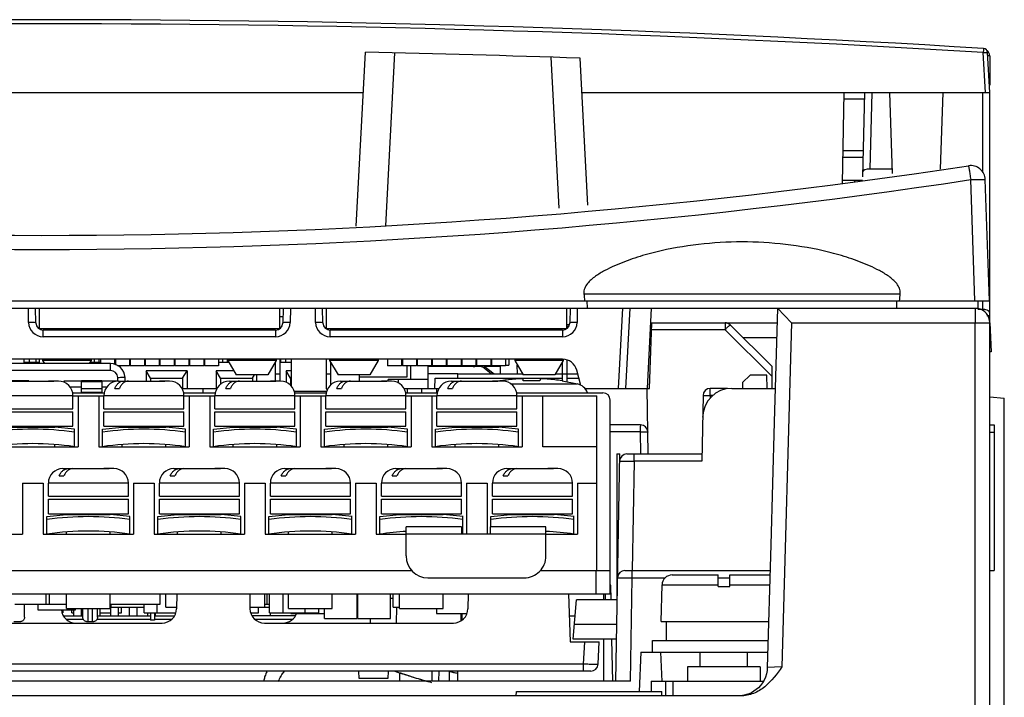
# Model space of a CAD drawing. Header units: millimetres. Extents: x 0 to 1200, y 0 to 1000.
# Tile 7 of 31: x 473 to 540, y 155 to 202. Entities that reach past the tile are written whole.
import ezdxf

# ---------------------------------------------------------------- set-up
doc = ezdxf.new("R2010")
doc.units = ezdxf.units.MM
doc.header["$LTSCALE"] = 66
doc.layers.add('00_COMPONENTS', color=7, linetype='CONTINUOUS')

msp = doc.modelspace()

# ---------------------------------------------------------------- linework, layer by layer
at = {"layer": '00_COMPONENTS', "color": 7, "linetype": 'CONTINUOUS'}
for p, q in [((495.855, 187.368), (496.479, 199.293)), ((511.739, 188.802), (511.211, 198.881)), ((539.334, 196.526), (539.191, 199.268)), ((539.334, 199.026), (539.334, 199.052)), ((539.334, 199.026), (539.334, 197.026)), ((419.439, 196.526), (496.334, 196.526)), ((511.334, 196.526), (539.334, 196.526)), ((529.226, 190.286), (529.334, 196.526)), ((530.748, 196.526), (530.597, 190.751)), ((532.45, 196.526), (532.645, 190.962)), ((536.119, 196.526), (535.935, 191.274)), ((539.334, 114.526), (539.334, 196.526)), ((530.643, 192.526), (529.265, 192.526)), ((532.634, 191.274), (531.111, 191.274)), ((529.23, 190.526), (530.591, 190.526)), ((530.081, 190.414), (530.078, 190.526)), ((539.317, 182.226), (539.026, 190.549)), ((416.125, 182.226), (539.317, 182.226)), ((511.714, 181.726), (511.711, 182.226)), ((532.955, 181.726), (532.958, 182.226)), ((538.534, 181.726), (538.548, 182.226)), ((418.134, 181.726), (538.534, 181.726)), ((473.86, 180.717), (473.843, 181.726)), ((474.084, 181.726), (474.084, 180.326)), ((490.594, 180.326), (490.594, 181.726)), ((490.826, 181.726), (490.809, 180.717)), ((493.56, 180.717), (493.543, 181.726)), ((493.784, 181.726), (493.784, 180.326)), ((510.294, 180.326), (510.294, 181.726)), ((510.526, 181.726), (510.509, 180.717)), ((514.123, 181.726), (513.834, 176.226)), ((515.834, 176.226), (516.123, 181.726)), ((524.757, 181.726), (525.73, 180.726)), ((538.507, 181.654), (538.834, 181.654)), ((539.127, 181.226), (539.334, 181.226)), ((490.816, 181.126), (490.594, 181.126)), ((510.294, 180.602), (510.471, 180.607)), ((510.426, 180.476), (510.294, 180.472)), ((515.977, 176.226), (516.134, 180.726)), ((516.07, 180.726), (524.729, 180.726)), ((524.396, 177.726), (521.516, 180.581)), ((539.334, 180.726), (539.439, 178.726)), ((474.063, 180.326), (490.594, 180.326)), ((490.309, 180.226), (474.36, 180.226)), ((493.763, 180.326), (510.294, 180.326)), ((510.009, 180.226), (494.06, 180.226)), ((522.378, 179.726), (524.701, 179.726)), ((539.439, 178.726), (539.334, 178.726)), ((478.981, 177.926), (453.088, 177.926)), ((510.017, 178.226), (454.652, 178.226)), ((473.055, 177.926), (473.05, 178.226)), ((473.053, 178.026), (474.084, 178.026)), ((473.409, 178.026), (473.409, 178.226)), ((473.859, 178.226), (473.859, 178.026)), ((474.084, 178.226), (474.084, 177.926)), ((474.324, 178.226), (474.324, 178.146)), ((474.324, 178.146), (474.451, 177.926)), ((477.654, 178.146), (474.324, 178.146)), ((474.384, 178.042), (474.384, 177.926)), ((474.384, 178.026), (474.394, 178.026)), ((477.654, 178.146), (477.527, 177.926)), ((477.585, 178.026), (478.294, 178.026)), ((477.654, 178.226), (477.654, 178.146)), ((477.859, 178.226), (477.859, 178.026)), ((478.209, 178.026), (478.209, 178.226)), ((478.294, 178.226), (478.294, 177.926)), ((479.264, 178.226), (479.264, 177.859)), ((479.264, 178.026), (479.314, 178.026)), ((479.314, 178.226), (479.314, 177.847)), ((480.284, 177.786), (479.468, 177.786)), ((480.284, 178.226), (480.284, 177.786)), ((480.284, 178.026), (480.334, 178.026)), ((480.334, 178.226), (480.334, 177.786)), ((481.304, 177.786), (480.334, 177.786)), ((481.304, 178.226), (481.304, 177.786)), ((481.304, 178.026), (481.354, 178.026)), ((481.354, 178.226), (481.354, 177.786)), ((482.324, 177.786), (481.354, 177.786)), ((482.324, 178.226), (482.324, 177.786)), ((482.324, 177.826), (482.374, 177.826)), ((482.374, 178.226), (482.374, 177.786)), ((483.344, 177.786), (482.374, 177.786)), ((483.344, 178.226), (483.344, 177.786)), ((483.344, 177.826), (483.394, 177.826)), ((483.394, 178.226), (483.394, 177.786)), ((484.364, 177.786), (483.394, 177.786)), ((484.364, 178.226), (484.364, 177.786)), ((484.364, 178.026), (484.414, 178.026)), ((484.414, 178.226), (484.414, 177.786)), ((485.384, 177.786), (484.414, 177.786)), ((485.384, 178.226), (485.384, 177.786)), ((485.384, 178.026), (485.434, 178.026)), ((485.409, 178.026), (485.409, 178.226)), ((485.434, 178.226), (485.434, 177.786)), ((486.404, 177.786), (485.434, 177.786)), ((486.404, 178.226), (486.404, 177.786)), ((486.404, 178.026), (487.094, 178.026)), ((486.659, 178.226), (486.659, 178.026)), ((487.009, 178.026), (487.009, 178.226)), ((487.024, 178.226), (487.024, 178.146)), ((487.024, 178.146), (487.602, 177.146)), ((490.354, 178.146), (487.024, 178.146)), ((490.354, 178.146), (489.777, 177.146)), ((490.285, 178.026), (490.294, 178.026)), ((490.294, 178.042), (490.294, 176.726)), ((490.354, 178.226), (490.354, 178.146)), ((490.594, 178.226), (490.594, 176.726)), ((490.594, 178.026), (491.384, 178.026)), ((490.659, 178.226), (490.659, 178.026)), ((491.009, 178.026), (491.009, 178.226)), ((491.384, 178.226), (491.384, 176.383)), ((493.784, 178.226), (493.784, 176.196)), ((494.024, 178.226), (494.024, 178.146)), ((497.354, 178.146), (494.024, 178.146)), ((494.024, 178.146), (494.602, 177.146)), ((494.084, 178.042), (494.084, 176.451)), ((497.354, 178.146), (496.777, 177.146)), ((497.354, 178.226), (497.354, 178.146)), ((497.994, 178.226), (497.994, 177.786)), ((498.964, 177.786), (497.994, 177.786)), ((498.964, 178.226), (498.964, 177.786)), ((499.014, 178.226), (499.014, 177.786)), ((499.984, 177.786), (499.014, 177.786)), ((499.334, 177.026), (499.334, 177.786)), ((499.584, 177.786), (499.584, 176.826)), ((499.984, 178.226), (499.984, 177.786)), ((499.984, 177.926), (500.034, 177.926)), ((500.034, 178.226), (500.034, 177.786)), ((501.004, 177.786), (500.034, 177.786)), ((500.784, 176.226), (500.784, 177.786)), ((501.004, 178.226), (501.004, 177.786)), ((501.054, 178.226), (501.054, 177.786)), ((502.024, 177.786), (501.054, 177.786)), ((502.024, 178.226), (502.024, 177.786)), ((502.074, 178.226), (502.074, 177.786)), ((503.044, 177.786), (502.074, 177.786)), ((503.044, 178.226), (503.044, 177.786)), ((503.094, 178.226), (503.094, 177.786)), ((504.064, 177.786), (503.094, 177.786)), ((504.064, 178.226), (504.064, 177.786)), ((504.064, 177.854), (504.114, 177.853)), ((504.114, 178.226), (504.114, 177.786)), ((505.084, 177.786), (504.114, 177.786)), ((504.638, 177.762), (505.328, 177.226)), ((505.084, 178.226), (505.084, 177.786)), ((505.084, 177.826), (505.134, 177.826)), ((505.134, 178.226), (505.134, 177.786)), ((506.104, 177.786), (505.134, 177.786)), ((505.752, 177.226), (505.762, 177.783)), ((506.104, 178.226), (506.104, 177.786)), ((506.104, 177.826), (506.334, 177.826)), ((506.334, 178.226), (506.334, 177.826)), ((506.724, 178.226), (506.724, 178.146)), ((510.054, 178.146), (506.724, 178.146)), ((506.724, 178.146), (507.302, 177.146)), ((506.917, 177.226), (506.906, 177.83)), ((510.054, 178.146), (509.477, 177.146)), ((509.994, 178.042), (509.994, 176.754)), ((510.054, 178.213), (510.054, 178.146)), ((510.294, 178.132), (510.294, 176.691)), ((481.434, 177.426), (481.434, 176.726)), ((481.734, 176.926), (481.434, 177.426)), ((484.234, 177.426), (481.434, 177.426)), ((483.934, 176.926), (484.234, 177.426)), ((484.234, 177.426), (484.234, 176.226)), ((486.234, 177.426), (486.234, 176.226)), ((486.534, 176.926), (486.234, 177.426)), ((487.44, 177.426), (486.234, 177.426)), ((489.777, 177.146), (487.602, 177.146)), ((488.734, 176.926), (488.866, 177.146)), ((489.034, 176.726), (489.034, 177.146)), ((490.594, 177.196), (490.294, 177.196)), ((491.034, 177.426), (491.034, 176.645)), ((491.384, 177.426), (491.034, 177.426)), ((491.334, 176.926), (491.034, 177.426)), ((494.084, 177.196), (493.784, 177.196)), ((496.777, 177.146), (494.602, 177.146)), ((496.084, 176.726), (496.084, 177.146)), ((503.988, 177.726), (500.784, 177.726)), ((502.834, 177.226), (500.784, 177.226)), ((504.422, 177.715), (503.988, 177.726)), ((505.116, 177.226), (504.54, 177.673)), ((505.761, 177.726), (504.684, 177.726)), ((506.967, 177.726), (506.908, 177.726)), ((509.477, 177.146), (507.302, 177.146)), ((510.294, 177.196), (509.994, 177.196)), ((511.269, 176.418), (510.983, 177.484)), ((522.883, 177.126), (522.374, 176.626)), ((524.025, 177.126), (522.883, 177.126)), ((524.056, 176.226), (524.025, 177.126)), ((524.409, 176.226), (524.396, 177.726)), ((471.904, 176.726), (475.044, 176.726)), ((473.384, 176.738), (471.984, 176.738)), ((473.384, 176.736), (473.384, 176.738)), ((474.765, 176.723), (474.719, 176.726)), ((475.044, 176.726), (475.09, 176.723)), ((475.404, 176.726), (475.09, 176.726)), ((475.784, 176.718), (475.784, 176.65)), ((476.984, 176.718), (475.784, 176.718)), ((476.984, 175.955), (476.984, 176.738)), ((478.384, 176.738), (476.984, 176.738)), ((478.384, 176.736), (478.384, 176.738)), ((478.384, 176.718), (478.384, 175.955)), ((479.485, 176.718), (478.384, 176.718)), ((479.524, 176.726), (482.664, 176.726)), ((479.992, 176.731), (479.979, 176.978)), ((481.734, 176.926), (481.734, 176.726)), ((481.734, 176.926), (483.934, 176.926)), ((482.385, 176.723), (482.339, 176.726)), ((482.664, 176.726), (482.71, 176.723)), ((483.024, 176.726), (482.71, 176.726)), ((483.934, 176.926), (483.934, 176.226)), ((486.534, 176.926), (486.534, 176.498)), ((486.534, 176.926), (488.734, 176.926)), ((487.144, 176.726), (490.284, 176.726)), ((488.734, 176.926), (488.734, 176.726)), ((490.005, 176.723), (489.959, 176.726)), ((490.284, 176.726), (490.33, 176.723)), ((490.644, 176.726), (490.33, 176.726)), ((491.334, 176.926), (491.334, 176.444)), ((491.334, 176.926), (491.384, 176.926)), ((494.764, 176.726), (497.904, 176.726)), ((496.084, 177.026), (499.334, 177.026)), ((497.625, 176.723), (497.579, 176.726)), ((497.904, 176.726), (497.95, 176.723)), ((498.264, 176.726), (497.95, 176.726)), ((498.034, 176.726), (498.034, 176.826)), ((500.784, 176.826), (498.034, 176.826)), ((498.734, 176.826), (498.734, 176.591)), ((501.248, 176.226), (501.261, 176.926)), ((501.261, 176.926), (509.994, 176.926)), ((502.384, 176.726), (505.524, 176.726)), ((505.245, 176.723), (505.199, 176.726)), ((505.524, 176.726), (505.57, 176.723)), ((505.884, 176.726), (505.57, 176.726)), ((505.784, 176.754), (505.784, 176.753)), ((505.796, 176.743), (505.784, 176.754)), ((505.784, 176.753), (505.784, 176.742)), ((505.796, 176.744), (505.784, 176.742)), ((507.313, 176.742), (507.302, 176.867)), ((508.467, 176.867), (508.456, 176.742)), ((509.984, 176.754), (509.973, 176.743)), ((509.984, 176.742), (509.973, 176.744)), ((509.984, 176.742), (509.985, 176.754)), ((509.993, 176.753), (511.027, 176.539)), ((510.294, 176.926), (511.133, 176.926)), ((522.374, 176.626), (522.367, 176.226)), ((476.365, 175.926), (478.564, 175.926)), ((479.269, 176.226), (479.594, 176.226)), ((483.87, 176.226), (486.317, 176.226)), ((483.985, 175.926), (486.184, 175.926)), ((485.317, 176.226), (485.32, 175.926)), ((486.889, 176.226), (487.214, 176.226)), ((491.585, 176.026), (493.824, 176.026)), ((491.605, 175.926), (493.804, 175.926)), ((493.784, 176.196), (493.899, 176.196)), ((494.509, 176.226), (494.834, 176.226)), ((499.11, 176.226), (501.539, 176.226)), ((499.225, 175.926), (501.424, 175.926)), ((500.349, 175.926), (500.352, 176.226)), ((501.373, 175.923), (501.378, 176.226)), ((502.129, 176.226), (502.454, 176.226)), ((506.845, 175.926), (512.784, 175.926)), ((511.51, 176.226), (515.977, 176.226)), ((515.892, 171.726), (515.813, 176.226)), ((519.654, 175.734), (519.576, 171.239)), ((521.203, 176.226), (520.154, 176.226)), ((521.628, 176.226), (524.603, 176.226)), ((476.404, 174.826), (476.404, 175.726)), ((476.404, 175.726), (478.524, 175.726)), ((476.754, 175.726), (476.754, 172.226)), ((478.174, 175.726), (478.174, 172.226)), ((478.524, 174.826), (478.524, 175.726)), ((484.024, 174.826), (484.024, 175.726)), ((484.024, 175.726), (486.144, 175.726)), ((484.374, 175.726), (484.374, 172.226)), ((485.794, 175.726), (485.794, 172.226)), ((486.144, 174.826), (486.144, 175.726)), ((491.644, 174.826), (491.644, 175.726)), ((491.644, 175.726), (493.764, 175.726)), ((491.994, 175.726), (491.994, 172.226)), ((493.414, 175.726), (493.414, 172.226)), ((493.764, 174.826), (493.764, 175.726)), ((499.264, 174.826), (499.264, 175.726)), ((499.264, 175.726), (501.384, 175.726)), ((499.614, 175.726), (499.614, 172.226)), ((501.034, 175.726), (501.034, 172.226)), ((501.384, 174.826), (501.384, 175.726)), ((506.884, 174.826), (506.884, 175.726)), ((506.884, 175.726), (512.364, 175.726)), ((507.234, 175.726), (507.234, 172.226)), ((508.654, 172.226), (508.654, 175.726)), ((512.364, 163.726), (512.364, 175.726)), ((513.284, 162.126), (513.284, 175.426)), ((539.334, 175.653), (540.334, 175.566)), ((540.334, 117.266), (540.334, 175.566)), ((470.904, 174.826), (476.404, 174.826)), ((470.904, 174.626), (476.404, 174.626)), ((476.404, 173.626), (476.404, 174.626)), ((478.524, 174.826), (484.024, 174.826)), ((478.524, 173.626), (478.524, 174.626)), ((478.524, 174.626), (484.024, 174.626)), ((484.024, 173.626), (484.024, 174.626)), ((486.144, 174.826), (491.644, 174.826)), ((486.144, 173.626), (486.144, 174.626)), ((486.144, 174.626), (491.644, 174.626)), ((491.644, 173.626), (491.644, 174.626)), ((493.764, 174.826), (499.264, 174.826)), ((493.764, 173.626), (493.764, 174.626)), ((493.764, 174.626), (499.264, 174.626)), ((499.264, 173.626), (499.264, 174.626)), ((501.384, 174.826), (506.884, 174.826)), ((501.384, 173.626), (501.384, 174.626)), ((501.384, 174.626), (506.884, 174.626)), ((506.884, 173.626), (506.884, 174.626)), ((515.365, 173.726), (513.284, 173.726)), ((539.334, 173.726), (539.634, 173.726)), ((539.634, 173.726), (539.634, 163.726)), ((470.904, 173.626), (476.404, 173.626)), ((472.154, 173.571), (475.154, 173.571)), ((475.154, 173.571), (475.154, 173.626)), ((476.508, 173.426), (475.154, 173.571)), ((476.504, 172.226), (476.504, 173.427)), ((478.42, 173.426), (479.774, 173.571)), ((478.424, 172.226), (478.424, 173.427)), ((478.524, 173.626), (484.024, 173.626)), ((479.774, 173.571), (479.774, 173.626)), ((479.774, 173.571), (482.774, 173.571)), ((482.774, 173.571), (482.774, 173.626)), ((484.128, 173.426), (482.774, 173.571)), ((484.124, 172.226), (484.124, 173.427)), ((486.04, 173.426), (487.394, 173.571)), ((486.044, 172.226), (486.044, 173.427)), ((486.144, 173.626), (491.644, 173.626)), ((487.394, 173.571), (487.394, 173.626)), ((487.394, 173.571), (490.394, 173.571)), ((490.394, 173.571), (490.394, 173.626)), ((491.748, 173.426), (490.394, 173.571)), ((491.744, 172.226), (491.744, 173.427)), ((493.66, 173.426), (495.014, 173.571)), ((493.664, 172.226), (493.664, 173.427)), ((493.764, 173.626), (499.264, 173.626)), ((495.014, 173.571), (495.014, 173.626)), ((495.014, 173.571), (498.014, 173.571)), ((498.014, 173.571), (498.014, 173.626)), ((499.368, 173.426), (498.014, 173.571)), ((499.364, 172.226), (499.364, 173.427)), ((501.28, 173.426), (502.634, 173.571)), ((501.284, 172.226), (501.284, 173.427)), ((501.384, 173.626), (506.884, 173.626)), ((502.634, 173.571), (502.634, 173.626)), ((502.634, 173.571), (505.634, 173.571)), ((505.634, 173.571), (505.634, 173.626)), ((506.988, 173.426), (505.634, 173.571)), ((506.984, 172.226), (506.984, 173.427)), ((539.334, 173.226), (539.634, 173.226)), ((475.154, 172.226), (475.154, 172.377)), ((479.774, 172.226), (479.774, 172.377)), ((482.774, 172.226), (482.774, 172.377)), ((487.394, 172.226), (487.394, 172.377)), ((490.394, 172.226), (490.394, 172.377)), ((495.014, 172.226), (495.014, 172.377)), ((498.014, 172.226), (498.014, 172.377)), ((502.634, 172.226), (502.634, 172.377)), ((505.634, 172.226), (505.634, 172.377)), ((470.554, 172.226), (476.754, 172.226)), ((478.174, 172.226), (484.374, 172.226)), ((485.794, 172.226), (491.994, 172.226)), ((493.414, 172.226), (499.614, 172.226)), ((501.034, 172.226), (507.234, 172.226)), ((512.364, 172.226), (508.654, 172.226)), ((513.666, 156.126), (513.939, 171.725)), ((513.734, 171.726), (513.734, 161.726)), ((513.734, 171.726), (513.939, 171.725)), ((514.43, 171.726), (519.584, 171.726)), ((475.714, 170.726), (478.854, 170.726)), ((478.575, 170.723), (478.529, 170.726)), ((478.854, 170.726), (478.9, 170.723)), ((479.214, 170.726), (478.9, 170.726)), ((483.334, 170.726), (486.474, 170.726)), ((486.195, 170.723), (486.149, 170.726)), ((486.474, 170.726), (486.52, 170.723)), ((486.834, 170.726), (486.52, 170.726)), ((490.954, 170.726), (494.094, 170.726)), ((493.815, 170.723), (493.769, 170.726)), ((494.094, 170.726), (494.14, 170.723)), ((494.454, 170.726), (494.14, 170.726)), ((498.574, 170.726), (501.714, 170.726)), ((501.435, 170.723), (501.389, 170.726)), ((501.714, 170.726), (501.76, 170.723)), ((502.074, 170.726), (501.76, 170.726)), ((506.194, 170.726), (509.334, 170.726)), ((509.055, 170.723), (509.009, 170.726)), ((509.334, 170.726), (509.38, 170.723)), ((509.694, 170.726), (509.38, 170.726)), ((472.944, 169.726), (472.944, 166.226)), ((472.944, 169.726), (474.364, 169.726)), ((474.364, 169.726), (474.364, 166.226)), ((474.714, 168.826), (474.714, 169.726)), ((475.459, 170.226), (475.784, 170.226)), ((480.214, 168.826), (480.214, 169.726)), ((480.564, 169.726), (480.564, 166.226)), ((480.564, 169.726), (481.984, 169.726)), ((481.984, 169.726), (481.984, 166.226)), ((482.334, 168.826), (482.334, 169.726)), ((483.079, 170.226), (483.404, 170.226)), ((487.834, 168.826), (487.834, 169.726)), ((488.184, 169.726), (488.184, 166.226)), ((488.184, 169.726), (489.604, 169.726)), ((489.604, 169.726), (489.604, 166.226)), ((489.954, 168.826), (489.954, 169.726)), ((490.699, 170.226), (491.024, 170.226)), ((495.454, 168.826), (495.454, 169.726)), ((495.804, 169.726), (495.804, 166.226)), ((495.804, 169.726), (497.224, 169.726)), ((497.224, 169.726), (497.224, 166.226)), ((497.574, 168.826), (497.574, 169.726)), ((498.319, 170.226), (498.644, 170.226)), ((503.074, 168.826), (503.074, 169.726)), ((503.424, 169.726), (503.424, 166.226)), ((503.424, 169.726), (504.844, 169.726)), ((504.844, 169.726), (504.844, 166.226)), ((505.194, 168.826), (505.194, 169.726)), ((505.939, 170.226), (506.264, 170.226)), ((510.694, 168.826), (510.694, 169.726)), ((511.044, 169.726), (511.044, 166.226)), ((511.044, 169.726), (512.364, 169.726)), ((474.714, 168.826), (480.214, 168.826)), ((474.714, 167.626), (474.714, 168.626)), ((474.714, 168.626), (480.214, 168.626)), ((480.214, 167.626), (480.214, 168.626)), ((482.334, 168.826), (487.834, 168.826)), ((482.334, 167.626), (482.334, 168.626)), ((482.334, 168.626), (487.834, 168.626)), ((487.834, 167.626), (487.834, 168.626)), ((489.954, 168.826), (495.454, 168.826)), ((489.954, 167.626), (489.954, 168.626)), ((489.954, 168.626), (495.454, 168.626)), ((495.454, 167.626), (495.454, 168.626)), ((497.574, 168.826), (503.074, 168.826)), ((497.574, 167.626), (497.574, 168.626)), ((497.574, 168.626), (503.074, 168.626)), ((503.074, 167.626), (503.074, 168.626)), ((505.194, 168.826), (510.694, 168.826)), ((505.194, 167.626), (505.194, 168.626)), ((505.194, 168.626), (510.694, 168.626)), ((510.694, 167.626), (510.694, 168.626)), ((474.714, 167.626), (480.214, 167.626)), ((475.964, 167.571), (475.964, 167.626)), ((478.964, 167.571), (478.964, 167.626)), ((482.334, 167.626), (487.834, 167.626)), ((483.584, 167.571), (483.584, 167.626)), ((486.584, 167.571), (486.584, 167.626)), ((489.954, 167.626), (495.454, 167.626)), ((491.204, 167.571), (491.204, 167.626)), ((494.204, 167.571), (494.204, 167.626)), ((497.574, 167.626), (503.074, 167.626)), ((498.824, 167.571), (498.824, 167.626)), ((501.824, 167.571), (501.824, 167.626)), ((505.194, 167.626), (510.694, 167.626)), ((506.444, 167.571), (506.444, 167.626)), ((509.444, 167.571), (509.444, 167.626)), ((474.61, 167.426), (475.964, 167.571)), ((474.614, 166.226), (474.614, 167.427)), ((475.964, 167.571), (478.964, 167.571)), ((480.318, 167.426), (478.964, 167.571)), ((480.314, 166.226), (480.314, 167.427)), ((482.23, 167.426), (483.584, 167.571)), ((482.234, 166.226), (482.234, 167.427)), ((483.584, 167.571), (486.584, 167.571)), ((487.938, 167.426), (486.584, 167.571)), ((487.934, 166.226), (487.934, 167.427)), ((489.85, 167.426), (491.204, 167.571)), ((489.854, 166.226), (489.854, 167.427)), ((491.204, 167.571), (494.204, 167.571)), ((495.558, 167.426), (494.204, 167.571)), ((495.554, 166.226), (495.554, 167.427)), ((497.47, 167.426), (498.824, 167.571)), ((497.474, 166.226), (497.474, 167.427)), ((498.824, 167.571), (501.824, 167.571)), ((503.178, 167.426), (501.824, 167.571)), ((503.174, 166.226), (503.174, 167.427)), ((505.09, 167.426), (506.444, 167.571)), ((505.094, 166.726), (505.094, 167.427)), ((506.444, 167.571), (509.444, 167.571)), ((510.798, 167.426), (509.444, 167.571)), ((510.794, 166.226), (510.794, 167.427)), ((475.964, 166.226), (475.964, 166.377)), ((478.964, 166.226), (478.964, 166.377)), ((483.584, 166.226), (483.584, 166.377)), ((486.584, 166.226), (486.584, 166.377)), ((491.204, 166.226), (491.204, 166.377)), ((494.204, 166.226), (494.204, 166.377)), ((499.274, 164.726), (499.274, 166.726)), ((503.074, 166.726), (499.274, 166.726)), ((503.074, 166.726), (503.074, 166.226)), ((505.074, 166.226), (505.074, 166.726)), ((508.874, 166.726), (505.074, 166.726)), ((508.874, 164.726), (508.874, 166.726)), ((510.424, 166.276), (510.424, 166.226)), ((466.744, 166.226), (472.944, 166.226)), ((474.364, 166.226), (480.564, 166.226)), ((481.984, 166.226), (488.184, 166.226)), ((489.604, 166.226), (495.804, 166.226)), ((497.224, 166.226), (499.274, 166.226)), ((497.724, 166.226), (497.724, 166.261)), ((505.074, 166.226), (503.074, 166.226)), ((508.874, 166.226), (511.044, 166.226)), ((510.674, 166.242), (510.674, 166.226)), ((432.276, 163.726), (499.673, 163.726)), ((508.476, 163.726), (513.284, 163.726)), ((514.29, 163.726), (524.252, 163.726)), ((539.334, 163.726), (539.634, 163.726)), ((500.774, 163.226), (507.374, 163.226)), ((517.541, 163.426), (520.684, 163.426)), ((520.684, 162.626), (520.684, 163.426)), ((521.484, 163.426), (524.244, 163.426)), ((521.484, 162.626), (521.484, 163.426)), ((513.335, 162.726), (513.284, 162.726)), ((513.353, 161.718), (513.335, 162.726)), ((516.784, 160.226), (516.842, 162.741)), ((520.684, 162.626), (521.484, 162.626)), ((418.784, 162.126), (513.284, 162.126)), ((474.559, 161.426), (474.559, 162.126)), ((474.784, 161.426), (474.784, 162.126)), ((475.964, 161.126), (475.964, 162.126)), ((478.964, 161.126), (478.964, 162.126)), ((482.384, 161.426), (482.384, 162.126)), ((482.784, 161.226), (482.784, 162.126)), ((483.534, 162.126), (483.517, 161.108)), ((488.534, 162.126), (488.552, 161.108)), ((489.584, 161.226), (489.584, 162.126)), ((489.734, 161.426), (489.734, 162.126)), ((489.884, 160.826), (489.884, 162.126)), ((490.834, 160.826), (490.834, 162.126)), ((491.204, 161.126), (491.204, 162.126)), ((494.204, 161.126), (494.204, 162.126)), ((495.909, 160.426), (495.909, 162.126)), ((495.959, 160.426), (495.959, 162.126)), ((498.209, 160.426), (498.209, 162.126)), ((498.209, 161.826), (498.384, 161.826)), ((498.384, 161.226), (498.384, 162.126)), ((498.824, 161.126), (498.824, 162.126)), ((501.824, 161.126), (501.824, 162.126)), ((503.534, 162.126), (503.517, 161.108)), ((510.419, 162.126), (510.534, 158.826)), ((510.734, 159.026), (510.971, 161.726)), ((513.764, 161.726), (510.971, 161.726)), ((512.964, 161.726), (512.964, 162.126)), ((472.409, 161.426), (475.964, 161.426)), ((473.084, 160.526), (473.084, 161.426)), ((473.984, 161.426), (473.984, 161.026)), ((473.984, 161.026), (476.584, 161.026)), ((475.699, 161.026), (475.699, 160.822)), ((475.964, 161.126), (478.964, 161.126)), ((476.334, 160.826), (476.334, 161.026)), ((476.469, 160.626), (476.469, 161.026)), ((476.584, 161.026), (476.584, 161.126)), ((476.969, 161.126), (476.969, 160.626)), ((477.084, 160.526), (477.084, 161.126)), ((478.084, 160.526), (478.084, 161.126)), ((478.239, 161.126), (478.239, 160.626)), ((478.964, 161.426), (482.384, 161.426)), ((478.964, 161.226), (481.284, 161.226)), ((479.009, 160.626), (479.009, 161.226)), ((479.034, 161.226), (479.034, 161.426)), ((479.509, 161.226), (479.509, 160.626)), ((479.734, 160.826), (479.734, 161.226)), ((480.279, 160.626), (480.279, 161.226)), ((480.779, 161.226), (480.779, 160.626)), ((481.284, 160.826), (481.284, 161.426)), ((482.184, 160.826), (482.184, 161.426)), ((482.784, 161.226), (483.517, 161.226)), ((488.552, 161.226), (489.884, 161.226)), ((489.134, 160.826), (489.134, 161.226)), ((489.584, 161.426), (489.884, 161.426)), ((491.204, 161.126), (494.204, 161.126)), ((492.334, 160.826), (492.334, 161.126)), ((493.284, 160.826), (493.284, 161.126)), ((493.659, 160.426), (493.659, 161.126)), ((495.909, 161.426), (495.959, 161.426)), ((495.909, 161.226), (495.959, 161.226)), ((498.384, 161.226), (498.824, 161.226)), ((498.619, 161.226), (498.6, 160.126)), ((498.824, 161.126), (501.824, 161.126)), ((501.359, 161.126), (501.359, 160.776)), ((472.342, 160.226), (472.827, 160.226)), ((475.766, 160.626), (477.084, 160.626)), ((477.126, 160.376), (475.956, 160.376)), ((476.334, 160.826), (476.469, 160.826)), ((476.969, 160.826), (477.084, 160.826)), ((477.342, 160.226), (477.827, 160.226)), ((481.715, 160.376), (478.043, 160.376)), ((478.084, 160.626), (481.715, 160.626)), ((478.239, 160.826), (479.009, 160.826)), ((479.509, 160.826), (479.734, 160.826)), ((481.284, 160.826), (483.42, 160.826)), ((481.549, 160.626), (481.549, 160.826)), ((481.715, 160.826), (481.715, 160.326)), ((482.003, 160.326), (481.715, 160.326)), ((482.003, 160.826), (482.003, 160.326)), ((482.003, 160.626), (483.352, 160.626)), ((483.163, 160.376), (482.003, 160.376)), ((482.049, 160.826), (482.049, 160.626)), ((488.648, 160.826), (489.134, 160.826)), ((491.652, 160.626), (488.717, 160.626)), ((491.463, 160.376), (488.906, 160.376)), ((489.884, 160.826), (493.284, 160.826)), ((489.959, 160.626), (489.959, 160.826)), ((491.359, 160.826), (491.359, 160.776)), ((491.359, 160.776), (493.659, 160.776)), ((493.659, 160.426), (495.909, 160.426)), ((495.959, 160.426), (498.209, 160.426)), ((496.805, 160.426), (496.8, 160.126)), ((501.359, 160.776), (503.403, 160.776)), ((503.053, 160.297), (503.061, 160.776)), ((503.12, 160.334), (503.126, 160.776)), ((516.784, 160.226), (524.154, 160.226)), ((517.142, 158.926), (517.142, 160.226)), ((469.552, 160.126), (482.517, 160.126)), ((489.552, 160.126), (502.517, 160.126)), ((513.734, 160.022), (510.822, 160.022)), ((513.717, 159.026), (510.734, 159.026)), ((513.451, 156.122), (513.4, 159.02)), ((516.184, 158.926), (524.118, 158.926)), ((516.184, 158.126), (516.184, 158.926)), ((510.534, 158.826), (512.534, 158.826)), ((512.454, 157.299), (512.534, 158.826)), ((515.374, 158.126), (515.28, 155.426)), ((515.374, 158.126), (524.095, 158.126)), ((516.745, 158.126), (516.815, 156.116)), ((519.463, 157.126), (519.463, 158.126)), ((522.706, 157.126), (522.706, 158.126)), ((511.955, 156.826), (420.114, 156.826)), ((496.061, 156.326), (496.034, 156.826)), ((498.034, 156.826), (498.008, 156.326)), ((501.039, 156.826), (501.027, 156.126)), ((502.231, 156.826), (502.219, 156.126)), ((523.584, 157.126), (518.584, 157.126)), ((518.584, 157.126), (518.584, 156.126)), ((523.584, 157.126), (523.584, 156.126)), ((489.503, 156.131), (489.502, 156.126)), ((490.698, 156.507), (490.7, 156.511)), ((498.008, 156.326), (496.061, 156.326)), ((498.834, 156.126), (498.834, 156.71)), ((514.667, 156.126), (418.402, 156.126)), ((516.084, 156.126), (523.795, 156.126)), ((516.084, 156.126), (516.084, 155.426)), ((517.084, 156.126), (517.084, 155.126)), ((517.584, 156.126), (517.584, 155.126)), ((522.239, 155.126), (418.611, 155.126)), ((506.834, 155.126), (506.84, 155.426)), ((506.84, 155.426), (516.829, 155.426)), ((516.834, 155.126), (516.829, 155.426)), ((522.486, 155.17), (522.356, 155.147)), ((522.646, 155.211), (522.486, 155.17)), ((522.643, 155.21), (522.513, 155.176))]:
    msp.add_line(p, q, dxfattribs=at)
at = {"layer": '00_COMPONENTS', "color": 9, "linetype": 'CONTINUOUS'}
for p, q in [((498.474, 199.249), (497.853, 187.386)), ((509.21, 198.949), (509.753, 188.597)), ((539.035, 196.526), (538.891, 199.268)), ((539.334, 199.052), (539.191, 199.052)), ((530.736, 196.069), (529.326, 196.069)), ((531.248, 196.526), (531.111, 191.274)), ((538.834, 196.526), (538.834, 191.043)), ((530.631, 192.069), (529.257, 192.069)), ((538.318, 182.226), (538.027, 190.549)), ((511.474, 182.726), (533.195, 182.726)), ((538.834, 182.226), (538.834, 181.654)), ((473.36, 180.752), (473.343, 181.726)), ((491.325, 181.726), (491.308, 180.752)), ((493.06, 180.752), (493.043, 181.726)), ((511.025, 181.726), (511.008, 180.752)), ((514.621, 181.726), (514.333, 176.226)), ((538.334, 181.726), (538.334, 180.726)), ((521.164, 180.726), (521.164, 180.243)), ((525.73, 180.726), (525.068, 157.126)), ((525.73, 180.726), (539.334, 180.726)), ((538.334, 153.703), (538.334, 180.726)), ((474.36, 179.769), (474.36, 180.226)), ((490.309, 180.226), (490.309, 179.769)), ((494.06, 179.769), (494.06, 180.226)), ((510.009, 180.226), (510.009, 179.769)), ((521.164, 180.243), (516.118, 180.243)), ((524.402, 177.033), (521.164, 180.243)), ((490.309, 179.769), (474.36, 179.769)), ((510.009, 179.769), (494.06, 179.769)), ((478.981, 177.452), (478.981, 177.926)), ((478.981, 177.452), (453.088, 177.452)), ((478.384, 176.68), (476.984, 176.68)), ((479.494, 176.713), (479.48, 176.978)), ((506.432, 176.539), (511.027, 176.539)), ((476.984, 176.31), (476.193, 176.31)), ((476.984, 176.222), (478.384, 176.222)), ((478.384, 175.955), (476.984, 175.955)), ((478.736, 176.31), (478.384, 176.31)), ((499.352, 176.226), (499.349, 175.925)), ((520.154, 175.734), (520.151, 175.544)), ((520.154, 175.734), (520.154, 176.226)), ((520.345, 175.734), (520.154, 175.734)), ((476.404, 175.726), (470.904, 175.726)), ((484.024, 175.726), (478.524, 175.726)), ((491.644, 175.726), (486.144, 175.726)), ((499.264, 175.726), (493.764, 175.726)), ((506.884, 175.726), (501.384, 175.726)), ((515.339, 173.243), (513.284, 173.243)), ((515.339, 173.243), (515.366, 171.726)), ((514.93, 171.239), (514.93, 171.726)), ((514.93, 171.239), (514.799, 163.726)), ((519.576, 171.239), (514.93, 171.239)), ((480.214, 169.726), (474.714, 169.726)), ((487.834, 169.726), (482.334, 169.726)), ((495.454, 169.726), (489.954, 169.726)), ((503.074, 169.726), (497.574, 169.726)), ((510.694, 169.726), (505.194, 169.726)), ((503.074, 166.226), (499.274, 166.226)), ((508.874, 166.226), (505.074, 166.226)), ((512.284, 163.726), (512.284, 162.126)), ((514.791, 163.217), (514.791, 163.726)), ((514.667, 156.126), (514.791, 163.217)), ((514.791, 163.217), (517.049, 163.217)), ((520.684, 163.217), (521.484, 163.217)), ((516.842, 162.741), (520.684, 162.741)), ((521.484, 162.741), (524.224, 162.741)), ((477.451, 160.226), (477.451, 161.126)), ((477.718, 161.126), (477.718, 160.226)), ((510.472, 160.626), (510.874, 160.626)), ((511.456, 157.299), (511.536, 158.826)), ((511.456, 157.299), (420.613, 157.299)), ((501.513, 156.826), (501.501, 156.126)), ((511.456, 156.826), (511.456, 157.299)), ((525.068, 157.126), (524.066, 157.07))]:
    msp.add_line(p, q, dxfattribs=at)
at = {"layer": '00_COMPONENTS', "color": 3, "linetype": 'CONTINUOUS'}
for p, q in [((502.834, 176.926), (502.834, 177.226)), ((502.834, 177.226), (507.256, 177.226)), ((509.523, 177.226), (509.994, 177.226)), ((510.294, 177.226), (511.052, 177.226)), ((512.834, 161.726), (512.834, 162.126)), ((512.834, 156.126), (512.834, 159.026)), ((502.834, 156.126), (502.834, 156.826))]:
    msp.add_line(p, q, dxfattribs=at)
at = {"layer": '00_COMPONENTS', "color": 2, "linetype": 'CONTINUOUS'}
msp.add_line((512.834, 162.082), (512.878, 162.126), dxfattribs=at)
at = {"layer": '00_COMPONENTS', "color": 7, "linetype": 'CONTINUOUS'}
for points in [[(524.757, 181.726), (524.538, 173.914), (524.302, 165.502), (524.066, 157.07)], [(524.066, 157.07), (524.051, 156.872), (524.006, 156.636), (523.935, 156.413), (523.842, 156.205), (523.73, 156.015), (523.601, 155.842), (523.458, 155.689), (523.306, 155.555), (523.145, 155.441), (522.979, 155.346), (522.812, 155.27), (522.646, 155.211)], [(522.513, 155.176), (522.383, 155.151), (522.356, 155.147)]]:
    msp.add_lwpolyline(points, dxfattribs=at)
for centre, radius, start, end in [((474.334, -855.724), 1057.25, 86.498293, 93.501707), ((538.891, 199.252), 0.3, 3, 86.49829), ((538.834, 199.026), 0.5, 3, 49.683), ((474.334, -855.724), 1055.25, 87.997345, 88.797526), ((474.334, 611.726), 425, 262.39773, 278.5987), ((538.027, 190.514), 1, 2, 98.5987), ((538.334, 180.726), 1, 0, 79.136), ((474.36, 180.726), 0.5, 181, 270), ((490.309, 180.726), 0.5, 270, 359), ((494.06, 180.726), 0.5, 181, 270), ((510.009, 180.726), 0.5, 270, 359), ((521.164, 180.226), 0.5, 45.25, 90), ((478.981, 176.926), 1, 3, 90), ((504, 178.226), 0.5, 244.12822, 268.60551), ((504.393, 177.446), 0.4, 52.15805, 58.69041), ((510.017, 177.226), 1, 15, 90), ((504.417, 177.515), 0.2, 52.15805, 88.60551), ((474.927, 162.715), 14.01, 89.33485, 90.66515), ((475.404, 175.726), 1, 0, 90), ((479.524, 175.726), 1, 90, 180), ((482.547, 162.715), 14.01, 89.33485, 90.66515), ((483.024, 175.726), 1, 0, 90), ((487.144, 175.726), 1, 90, 180), ((490.167, 162.715), 14.01, 89.33485, 90.66515), ((490.644, 175.726), 1, 0, 90), ((494.764, 175.726), 1, 90, 180), ((497.787, 162.715), 14.01, 89.33485, 90.66515), ((498.264, 175.726), 1, 0, 90), ((502.384, 175.726), 1, 90, 180), ((505.407, 162.715), 14.01, 89.33485, 90.66515), ((507.884, 163.951), 12.975, 99.35323, 99.95303), ((507.885, 163.897), 13.016, 94.76375, 99.23621), ((505.884, 175.726), 1, 0, 90), ((507.883, 164.054), 12.701, 89.99193, 92.57055), ((507.889, 164.17), 12.585, 87.41772, 90.02006), ((507.884, 163.897), 13.016, 80.76396, 85.23626), ((510.784, 175.569), 1, 21.10395, 75.98528), ((512.784, 175.426), 0.5, 0, 90), ((521.628, 174.226), 2, 90, 179), ((520.154, 175.726), 0.5, 90, 179), ((521.203, 175.726), 0.5, 75.13151, 90), ((515.365, 173.226), 0.5, 1, 90), ((473.654, 153.119), 20.307, 81.93224, 98.06776), ((481.274, 153.119), 20.307, 81.93224, 98.06776), ((488.894, 153.119), 20.307, 81.93224, 98.06776), ((496.514, 153.119), 20.307, 81.93224, 98.06776), ((504.134, 153.119), 20.307, 81.93224, 98.06776), ((473.654, 153.119), 19.318, 81.51598, 98.48402), ((481.274, 153.119), 19.318, 81.51598, 98.48402), ((488.894, 153.119), 19.318, 81.51598, 98.48402), ((496.514, 153.119), 19.318, 81.51598, 98.48402), ((504.134, 153.119), 19.318, 81.51598, 98.48402), ((514.43, 171.226), 0.5, 90, 179), ((475.714, 169.726), 1, 90, 180), ((478.737, 156.715), 14.01, 89.33485, 90.66515), ((479.214, 169.726), 1, 0, 90), ((483.334, 169.726), 1, 90, 180), ((486.357, 156.715), 14.01, 89.33485, 90.66515), ((486.834, 169.726), 1, 0, 90), ((490.954, 169.726), 1, 90, 180), ((493.977, 156.715), 14.01, 89.33485, 90.66515), ((494.454, 169.726), 1, 0, 90), ((498.574, 169.726), 1, 90, 180), ((501.597, 156.715), 14.01, 89.33485, 90.66515), ((502.074, 169.726), 1, 0, 90), ((506.194, 169.726), 1, 90, 180), ((509.217, 156.715), 14.01, 89.33485, 90.66515), ((509.694, 169.726), 1, 0, 90), ((477.464, 147.119), 20.307, 81.93224, 98.06776), ((485.084, 147.119), 20.307, 81.93224, 98.06776), ((492.704, 147.119), 20.307, 81.93224, 98.06776), ((500.324, 147.119), 20.307, 81.93224, 98.06776), ((507.944, 147.119), 20.307, 81.93224, 98.06776), ((477.464, 147.119), 19.318, 81.51598, 98.48402), ((485.084, 147.119), 19.318, 81.51598, 98.48402), ((492.704, 147.119), 19.318, 81.51598, 98.48402), ((500.324, 147.119), 19.318, 93.07745, 98.48402), ((507.944, 147.119), 19.318, 81.51598, 87.23041), ((500.774, 164.726), 1.5, 180, 270), ((507.374, 164.726), 1.5, 269.99999, 360), ((514.29, 163.226), 0.5, 89.99999, 179), ((517.541, 162.726), 0.7, 90, 178.7), ((476.602, 161.126), 1, 185.32088, 270), ((482.517, 161.126), 1, 270, 359), ((489.552, 161.126), 1, 181, 270), ((502.517, 161.126), 1, 270, 359), ((490.817, 161.126), 1, 270, 341.94178), ((563.164, 350.669), 204.344, 251.54333, 251.70771), ((541.004, 283.975), 134.065, 251.51734, 251.85464), ((511.955, 157.326), 0.5, 270, 357), ((505.049, 170.807), 14.292, 258.62543, 261.08649), ((504.985, 170.424), 13.903, 259.66611, 261.05299)]:
    msp.add_arc(centre, radius, start, end, dxfattribs=at)
at = {"layer": '00_COMPONENTS', "color": 9, "linetype": 'CONTINUOUS'}
for centre, radius, start, end in [((474.334, -855.709), 1056.95, 86.498292, 93.501708), ((474.334, 611.764), 426.003, 262.39769, 278.59866), ((474.36, 180.769), 1, 181.00735, 269.99265), ((490.308, 180.769), 1, 270.0075, 358.9925), ((494.06, 180.769), 1, 181.00735, 269.99265), ((510.008, 180.769), 1, 270.0075, 358.9925), ((478.981, 176.952), 0.5, 3.00123, 89.99877), ((474.334, 575.626), 425.204, 259.87914, 276.7229), ((474.334, 575.626), 426.203, 259.87914, 276.7229)]:
    msp.add_arc(centre, radius, start, end, dxfattribs=at)
at = {"layer": '00_COMPONENTS', "color": 7, "linetype": 'CONTINUOUS'}
for centre, major_axis, ratio, start_param, end_param in [((531.106, 191.093), (0.5, 0.002), 0.36157, 1.560429, 3.130769), ((522.334, 983.541), (0, 859.088), 0.034921, -3.512029, -3.510418), ((522.334, 983.541), (0, 859.088), 0.034921, -2.772767, -2.771156)]:
    msp.add_ellipse(centre, major_axis=major_axis, ratio=ratio, start_param=start_param, end_param=end_param, dxfattribs=at)
at = {"layer": '00_COMPONENTS', "color": 9, "linetype": 'CONTINUOUS'}
for points, knots in [([(538.909, 199.552), (538.908, 199.552), (538.911, 199.54), (538.906, 199.529), (538.906, 199.501), (538.902, 199.451), (538.898, 199.371), (538.893, 199.304), (538.891, 199.268)], [0, 0, 0, 0, 0.019015, 0.075147, 0.166633, 0.289887, 0.613534, 1, 1, 1, 1]), ([(538.891, 199.268), (538.929, 199.27), (539, 199.273), (539.083, 199.275), (539.136, 199.274), (539.165, 199.273), (539.179, 199.271), (539.191, 199.27), (539.191, 199.268)], [0, 0, 0, 0, 0.381276, 0.704472, 0.828418, 0.920899, 0.978307, 1, 1, 1, 1]), ([(537.877, 191.503), (537.876, 191.502), (537.879, 191.493), (537.88, 191.483), (537.886, 191.459), (537.893, 191.413), (537.905, 191.333), (537.924, 191.217), (537.947, 191.075), (537.971, 190.911), (537.999, 190.734), (538.018, 190.611), (538.027, 190.549)], [0, 0, 0, 0, 0.004866, 0.019167, 0.042822, 0.07562, 0.167326, 0.291006, 0.441998, 0.614813, 0.803309, 1, 1, 1, 1]), ([(538.027, 190.549), (538.154, 190.553), (538.339, 190.558), (538.575, 190.562), (538.724, 190.563), (538.847, 190.563), (538.93, 190.561), (538.98, 190.558), (539.005, 190.555), (539.017, 190.553), (539.026, 190.551), (539.026, 190.549)], [0, 0, 0, 0, 0.38196, 0.554451, 0.705643, 0.829841, 0.922205, 0.955346, 0.979338, 0.994097, 1, 1, 1, 1]), ([(473.86, 180.717), (473.86, 180.721), (473.844, 180.728), (473.799, 180.738), (473.694, 180.748), (473.543, 180.753), (473.424, 180.753), (473.36, 180.752)], [0, 0, 0, 0, 0.025392, 0.083882, 0.300016, 0.621376, 1, 1, 1, 1]), ([(491.308, 180.752), (491.245, 180.753), (491.126, 180.753), (490.974, 180.748), (490.87, 180.738), (490.825, 180.728), (490.809, 180.721), (490.809, 180.717)], [0, 0, 0, 0, 0.378624, 0.699984, 0.916118, 0.974608, 1, 1, 1, 1]), ([(493.56, 180.717), (493.56, 180.721), (493.544, 180.728), (493.499, 180.738), (493.394, 180.748), (493.243, 180.753), (493.124, 180.753), (493.06, 180.752)], [0, 0, 0, 0, 0.025392, 0.083882, 0.300016, 0.621376, 1, 1, 1, 1]), ([(511.008, 180.752), (510.945, 180.753), (510.826, 180.753), (510.674, 180.748), (510.57, 180.738), (510.525, 180.728), (510.509, 180.721), (510.509, 180.717)], [0, 0, 0, 0, 0.378624, 0.699984, 0.916118, 0.974608, 1, 1, 1, 1]), ([(521.164, 180.243), (521.186, 180.266), (521.268, 180.347), (521.35, 180.428), (521.41, 180.486)], [0, 0, 0, 0, 0.27659, 1, 1, 1, 1]), ([(521.41, 180.486), (521.424, 180.5), (521.449, 180.523), (521.483, 180.557), (521.502, 180.568), (521.514, 180.583), (521.516, 180.581)], [0, 0, 0, 0, 0.423559, 0.73856, 0.932469, 1, 1, 1, 1]), ([(479.48, 176.978), (479.544, 176.981), (479.636, 176.985), (479.753, 176.988), (479.828, 176.989), (479.889, 176.988), (479.937, 176.987), (479.96, 176.983), (479.979, 176.981), (479.979, 176.978)], [0, 0, 0, 0, 0.381273, 0.553555, 0.704474, 0.82842, 0.9209, 0.978308, 1, 1, 1, 1]), ([(519.654, 175.734), (519.654, 175.738), (519.675, 175.733), (519.696, 175.739), (519.745, 175.737), (519.833, 175.739), (519.973, 175.737), (520.091, 175.735), (520.154, 175.734)], [0, 0, 0, 0, 0.019558, 0.076469, 0.168957, 0.293199, 0.61748, 1, 1, 1, 1]), ([(515.365, 173.726), (515.362, 173.726), (515.359, 173.708), (515.354, 173.685), (515.35, 173.639), (515.345, 173.554), (515.341, 173.419), (515.339, 173.305), (515.339, 173.243)], [0, 0, 0, 0, 0.02161, 0.078605, 0.170497, 0.293832, 0.616509, 1, 1, 1, 1]), ([(515.339, 173.243), (515.405, 173.244), (515.528, 173.246), (515.675, 173.246), (515.769, 173.243), (515.821, 173.242), (515.844, 173.237), (515.865, 173.238), (515.865, 173.234)], [0, 0, 0, 0, 0.377963, 0.702623, 0.82787, 0.921452, 0.979323, 1, 1, 1, 1]), ([(513.93, 171.234), (513.93, 171.236), (513.94, 171.235), (513.951, 171.238), (513.977, 171.238), (514.026, 171.239), (514.11, 171.24), (514.232, 171.241), (514.382, 171.241), (514.617, 171.241), (514.802, 171.24), (514.93, 171.239)], [0, 0, 0, 0, 0.004997, 0.019461, 0.043355, 0.076449, 0.168912, 0.293295, 0.4448, 0.617599, 1, 1, 1, 1]), ([(513.791, 163.234), (513.791, 163.233), (513.801, 163.235), (513.811, 163.231), (513.837, 163.232), (513.886, 163.229), (513.97, 163.228), (514.093, 163.225), (514.242, 163.223), (514.478, 163.22), (514.663, 163.218), (514.791, 163.217)], [0, 0, 0, 0, 0.004891, 0.019316, 0.043191, 0.076277, 0.168746, 0.293152, 0.44469, 0.617525, 1, 1, 1, 1]), ([(512.454, 157.299), (512.454, 157.298), (512.445, 157.296), (512.433, 157.294), (512.408, 157.293), (512.359, 157.29), (512.275, 157.289), (512.152, 157.288), (512.003, 157.289), (511.768, 157.292), (511.583, 157.296), (511.456, 157.299)], [0, 0, 0, 0, 0.005526, 0.020196, 0.044187, 0.077371, 0.169868, 0.294165, 0.445466, 0.617949, 1, 1, 1, 1])]:
    msp.add_open_spline(points, degree=3, knots=knots, dxfattribs=at)
at = {"layer": '00_COMPONENTS', "color": 7, "linetype": 'CONTINUOUS'}
for points, knots in [([(533.195, 182.726), (533.206, 182.849), (533.163, 183.105), (532.958, 183.423), (532.695, 183.69), (532.301, 183.997), (531.766, 184.318), (531.093, 184.644), (530.401, 184.927), (529.461, 185.257), (527.782, 185.731), (525.323, 186.163), (522.334, 186.333), (519.346, 186.163), (516.887, 185.731), (515.208, 185.257), (514.268, 184.927), (513.576, 184.644), (512.903, 184.318), (512.367, 183.997), (511.974, 183.69), (511.711, 183.423), (511.506, 183.105), (511.463, 182.849), (511.474, 182.726)], [0, 0, 0, 0, 0.015582, 0.031212, 0.04684, 0.062471, 0.093719, 0.124977, 0.156238, 0.1875, 0.250015, 0.374998, 0.499999, 0.625001, 0.749985, 0.8125, 0.843762, 0.875023, 0.906281, 0.937529, 0.95316, 0.968788, 0.984418, 1, 1, 1, 1]), ([(539.23, 181.548), (539.206, 181.564), (539.084, 181.63), (538.943, 181.654), (538.834, 181.654)], [0, 0, 0, 0, 0.211625, 1, 1, 1, 1]), ([(539.334, 181.395), (539.334, 181.409), (539.322, 181.472), (539.271, 181.519), (539.23, 181.548)], [0, 0, 0, 0, 0.207982, 1, 1, 1, 1]), ([(479.269, 176.226), (479.299, 176.298), (479.371, 176.433), (479.518, 176.596), (479.693, 176.701), (479.823, 176.726), (479.885, 176.726)], [0, 0, 0, 0, 0.282074, 0.54059, 0.777081, 1, 1, 1, 1]), ([(480.21, 176.726), (480.148, 176.726), (480.019, 176.701), (479.844, 176.596), (479.696, 176.433), (479.624, 176.298), (479.594, 176.226)], [0, 0, 0, 0, 0.222919, 0.45941, 0.717926, 1, 1, 1, 1]), ([(486.889, 176.226), (486.919, 176.298), (486.991, 176.433), (487.138, 176.596), (487.313, 176.701), (487.443, 176.726), (487.505, 176.726)], [0, 0, 0, 0, 0.282074, 0.54059, 0.777081, 1, 1, 1, 1]), ([(487.83, 176.726), (487.768, 176.726), (487.639, 176.701), (487.464, 176.596), (487.316, 176.433), (487.244, 176.298), (487.214, 176.226)], [0, 0, 0, 0, 0.222919, 0.45941, 0.717926, 1, 1, 1, 1]), ([(494.509, 176.226), (494.539, 176.298), (494.611, 176.433), (494.758, 176.596), (494.933, 176.701), (495.063, 176.726), (495.125, 176.726)], [0, 0, 0, 0, 0.282074, 0.54059, 0.777081, 1, 1, 1, 1]), ([(495.45, 176.726), (495.388, 176.726), (495.259, 176.701), (495.084, 176.596), (494.936, 176.433), (494.864, 176.298), (494.834, 176.226)], [0, 0, 0, 0, 0.222919, 0.45941, 0.717926, 1, 1, 1, 1]), ([(502.129, 176.226), (502.159, 176.298), (502.231, 176.433), (502.378, 176.596), (502.553, 176.701), (502.683, 176.726), (502.745, 176.726)], [0, 0, 0, 0, 0.282074, 0.54059, 0.777081, 1, 1, 1, 1]), ([(503.07, 176.726), (503.008, 176.726), (502.879, 176.701), (502.704, 176.596), (502.556, 176.433), (502.484, 176.298), (502.454, 176.226)], [0, 0, 0, 0, 0.222919, 0.45941, 0.717926, 1, 1, 1, 1]), ([(507.302, 176.867), (507.302, 176.869), (507.298, 176.872), (507.285, 176.877), (507.257, 176.881), (507.212, 176.884), (507.15, 176.885), (507.076, 176.884), (506.959, 176.879), (506.867, 176.873), (506.804, 176.867)], [0, 0, 0, 0, 0.009402, 0.025739, 0.084038, 0.176402, 0.299866, 0.449949, 0.621059, 1, 1, 1, 1]), ([(508.965, 176.867), (508.902, 176.873), (508.81, 176.879), (508.693, 176.884), (508.618, 176.885), (508.557, 176.884), (508.512, 176.881), (508.484, 176.877), (508.47, 176.872), (508.467, 176.869), (508.467, 176.867)], [0, 0, 0, 0, 0.37893, 0.550044, 0.700127, 0.823593, 0.915958, 0.97426, 0.990598, 1, 1, 1, 1]), ([(475.459, 170.226), (475.489, 170.298), (475.561, 170.433), (475.708, 170.596), (475.883, 170.701), (476.013, 170.726), (476.075, 170.726)], [0, 0, 0, 0, 0.282074, 0.54059, 0.777081, 1, 1, 1, 1]), ([(476.4, 170.726), (476.338, 170.726), (476.209, 170.701), (476.034, 170.596), (475.886, 170.433), (475.814, 170.298), (475.784, 170.226)], [0, 0, 0, 0, 0.222919, 0.45941, 0.717926, 1, 1, 1, 1]), ([(483.079, 170.226), (483.109, 170.298), (483.181, 170.433), (483.328, 170.596), (483.503, 170.701), (483.633, 170.726), (483.695, 170.726)], [0, 0, 0, 0, 0.282074, 0.54059, 0.777081, 1, 1, 1, 1]), ([(484.02, 170.726), (483.958, 170.726), (483.829, 170.701), (483.654, 170.596), (483.506, 170.433), (483.434, 170.298), (483.404, 170.226)], [0, 0, 0, 0, 0.222919, 0.45941, 0.717926, 1, 1, 1, 1]), ([(490.699, 170.226), (490.729, 170.298), (490.801, 170.433), (490.948, 170.596), (491.123, 170.701), (491.253, 170.726), (491.315, 170.726)], [0, 0, 0, 0, 0.282074, 0.54059, 0.777081, 1, 1, 1, 1]), ([(491.64, 170.726), (491.578, 170.726), (491.449, 170.701), (491.274, 170.596), (491.126, 170.433), (491.054, 170.298), (491.024, 170.226)], [0, 0, 0, 0, 0.222919, 0.45941, 0.717926, 1, 1, 1, 1]), ([(498.319, 170.226), (498.349, 170.298), (498.421, 170.433), (498.568, 170.596), (498.743, 170.701), (498.873, 170.726), (498.935, 170.726)], [0, 0, 0, 0, 0.282074, 0.54059, 0.777081, 1, 1, 1, 1]), ([(499.26, 170.726), (499.198, 170.726), (499.069, 170.701), (498.894, 170.596), (498.746, 170.433), (498.674, 170.298), (498.644, 170.226)], [0, 0, 0, 0, 0.222919, 0.45941, 0.717926, 1, 1, 1, 1]), ([(505.939, 170.226), (505.969, 170.298), (506.041, 170.433), (506.188, 170.596), (506.363, 170.701), (506.493, 170.726), (506.555, 170.726)], [0, 0, 0, 0, 0.282074, 0.54059, 0.777081, 1, 1, 1, 1]), ([(506.88, 170.726), (506.818, 170.726), (506.689, 170.701), (506.514, 170.596), (506.366, 170.433), (506.294, 170.298), (506.264, 170.226)], [0, 0, 0, 0, 0.222919, 0.45941, 0.717926, 1, 1, 1, 1]), ([(473.084, 160.526), (473.084, 160.45), (473.046, 160.334), (472.931, 160.242), (472.861, 160.226), (472.827, 160.226)], [0, 0, 0, 0, 0.521121, 0.76602, 1, 1, 1, 1]), ([(477.342, 160.226), (477.308, 160.226), (477.238, 160.242), (477.123, 160.334), (477.084, 160.45), (477.084, 160.526)], [0, 0, 0, 0, 0.23398, 0.478879, 1, 1, 1, 1]), ([(478.084, 160.526), (478.084, 160.45), (478.046, 160.334), (477.931, 160.242), (477.861, 160.226), (477.827, 160.226)], [0, 0, 0, 0, 0.521121, 0.76602, 1, 1, 1, 1]), ([(489.739, 156.84), (489.717, 156.798), (489.648, 156.655), (489.556, 156.42), (489.515, 156.222), (489.503, 156.131)], [0, 0, 0, 0, 0.188414, 0.625241, 1, 1, 1, 1]), ([(490.524, 156.135), (490.539, 156.184), (490.583, 156.299), (490.713, 156.546), (490.847, 156.739), (490.938, 156.852)], [0, 0, 0, 0, 0.248603, 0.523753, 1, 1, 1, 1]), ([(525.068, 157.126), (524.722, 156.635), (524.182, 155.889), (523.143, 155.249), (522.538, 155.126), (522.238, 155.126)], [0, 0, 0, 0, 0.500091, 0.750212, 1, 1, 1, 1]), ([(490.52, 156.125), (490.537, 156.177), (490.581, 156.295), (490.653, 156.432), (490.696, 156.504), (490.698, 156.507)], [0, 0, 0, 0, 0.479095, 0.975918, 1, 1, 1, 1]), ([(499.028, 156.651), (499.386, 156.533), (500.057, 156.316), (500.707, 156.132), (501.008, 156.053)], [0, 0, 0, 0, 0.530295, 1, 1, 1, 1]), ([(499.253, 156.578), (499.535, 156.485), (500.037, 156.325), (500.528, 156.183), (500.743, 156.124)], [0, 0, 0, 0, 0.557811, 1, 1, 1, 1])]:
    msp.add_open_spline(points, degree=3, knots=knots, dxfattribs=at)
msp.add_open_spline([(490.7, 156.511), (490.763, 156.617), (490.838, 156.725), (490.918, 156.826)], degree=3, dxfattribs=at)

doc.saveas('drawing.dxf')
